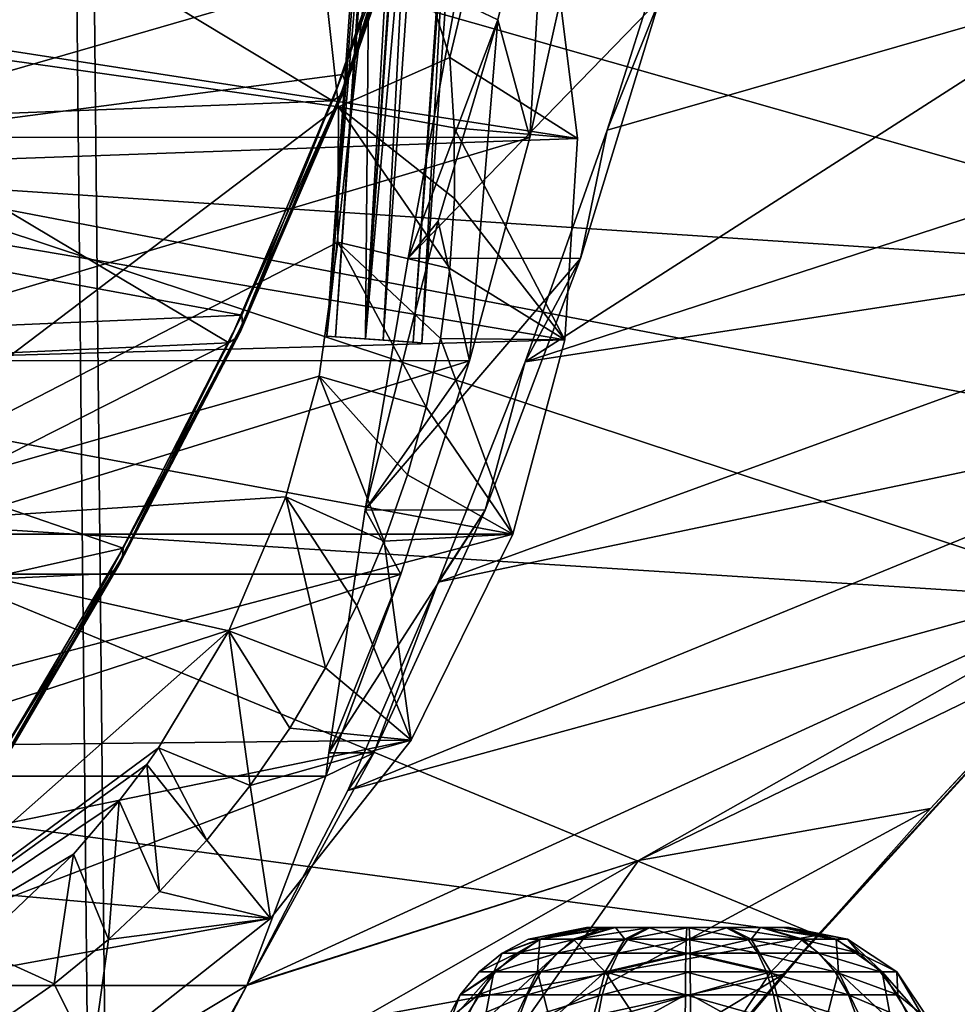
# Model space of a CAD drawing. Header units: metres. Extents: x 0 to 804, y -808 to 0.
# Tile 22 of 92: x 75 to 168, y -614 to -516. Entities that reach past the tile are written whole.
import ezdxf

# ---------------------------------------------------------------- set-up
doc = ezdxf.new("R2010")
doc.units = ezdxf.units.M

msp = doc.modelspace()

# ---------------------------------------------------------------- linework, layer by layer
at = {"layer": 'None'}
for points in [[(25.788338, -532.474854, 1606.41626), (125.884232, -447.147217, 1606.41626), (24.710924, -516.364075, 1606.41626)], [(121.486061, -472.458588, 1606.41626), (125.884232, -447.147217, 1606.41626), (25.788338, -532.474854, 1606.41626)], [(51.507248, -517.231934, 2035.084595), (100.008057, -465.213257, 2030.410889), (51.507244, -467.455536, 2038.852661)], [(106.629059, -524.997253, 2024.548584), (100.008057, -465.213257, 2030.410889), (51.507248, -517.231934, 2035.084595)], [(125.238052, -488.305969, 1988.701416), (100.008057, -465.213257, 2030.410889), (117.596588, -520.128296, 2004.704224)], [(100.008057, -465.213257, 2030.410889), (106.629059, -524.997253, 2024.548584), (117.596588, -520.128296, 2004.704224)], [(115.186028, -497.387543, 1606.41626), (121.486061, -472.458588, 1606.41626), (25.788338, -532.474854, 1606.41626)], [(125.238052, -488.305969, 1988.701416), (130.206207, -528.108276, 1983.314331), (30.924463, -512.762207, 1929.348755)], [(130.206207, -528.108276, 1983.314331), (125.238052, -488.305969, 1988.701416), (117.596588, -520.128296, 2004.704224)], [(40.952477, -494.253296, 664.009521), (220.700317, -524.21991, 664.00946), (230.309952, -504.927673, 664.00946)], [(220.700317, -524.21991, 664.00946), (40.952477, -494.253296, 664.009521), (209.648834, -542.204895, 664.00946)], [(40.952477, -494.253296, 664.009521), (58.50724, -532.190979, 664.009521), (209.648834, -542.204895, 664.00946)], [(122.343796, -516.420776, 240.622009), (127.360237, -495.725922, 233.281586), (118.190773, -514.385864, 264.226318)], [(122.343796, -516.420776, 240.622009), (125.511581, -528.016724, 211.255615), (127.360237, -495.725922, 233.281586)], [(125.511581, -528.016724, 211.255615), (130.584549, -505.080933, 203.133392), (127.360237, -495.725922, 233.281586)], [(25.788338, -532.474854, 1606.41626), (107.028839, -521.798706, 1606.41626), (115.186028, -497.387543, 1606.41626)], [(115.186028, -497.387543, 1606.41626), (107.028839, -521.798706, 1606.41626), (107.302994, -522.599854, 1590.908569)], [(115.186028, -497.387543, 1606.41626), (107.302994, -522.599854, 1590.908569), (115.669823, -498.054993, 1592.43811)], [(115.719284, -498.65567, 1578.446533), (115.669823, -498.054993, 1592.43811), (107.22332, -523.317139, 1575.383789)], [(115.669823, -498.054993, 1592.43811), (107.302994, -522.599854, 1590.908569), (107.22332, -523.317139, 1575.383789)], [(114.54528, -499.548035, 1550.5177), (106.03286, -524.41449, 1544.360474), (67.33989, -501.079376, 1510.937256)], [(114.54528, -499.548035, 1550.5177), (115.344254, -499.153412, 1564.46521), (106.03286, -524.41449, 1544.360474)], [(115.344254, -499.153412, 1564.46521), (106.799797, -523.922119, 1559.861206), (106.03286, -524.41449, 1544.360474)], [(115.344254, -499.153412, 1564.46521), (115.719284, -498.65567, 1578.446533), (106.799797, -523.922119, 1559.861206)], [(115.719284, -498.65567, 1578.446533), (107.22332, -523.317139, 1575.383789), (106.799797, -523.922119, 1559.861206)], [(67.33989, -501.079376, 1510.937256), (106.03286, -524.41449, 1544.360474), (58.799706, -526.221558, 1504.768188)], [(51.509338, -527.974304, 211.370941), (51.508129, -505.032776, 203.288223), (130.584549, -505.080933, 203.133392)], [(125.511581, -528.016724, 211.255615), (51.509338, -527.974304, 211.370941), (130.584549, -505.080933, 203.133392)], [(130.206207, -528.108276, 1983.314331), (32.394798, -531.624878, 1926.204834), (30.924463, -512.762207, 1929.348755)], [(183.094513, -512.893311, 464.406525), (224.047928, -517.977966, 628.134583), (125.039276, -550.17865, 317.980225)], [(125.039276, -550.17865, 317.980225), (133.131378, -527.310242, 300.678497), (183.094513, -512.893311, 464.406525)], [(133.131378, -527.310242, 300.678497), (136.888168, -515.445374, 292.486755), (183.094513, -512.893311, 464.406525)], [(130.499924, -539.955444, 259.036255), (113.483009, -539.945129, 259.039734), (138.329926, -514.338989, 264.244354)], [(113.483009, -539.945129, 259.039734), (118.190773, -514.385864, 264.226318), (138.329926, -514.338989, 264.244354)], [(113.483009, -539.945129, 259.039734), (122.343796, -516.420776, 240.622009), (118.190773, -514.385864, 264.226318)], [(130.499924, -539.955444, 259.036255), (138.329926, -514.338989, 264.244354), (133.131378, -527.310242, 300.678497)], [(138.329926, -514.338989, 264.244354), (136.888168, -515.445374, 292.486755), (133.131378, -527.310242, 300.678497)], [(116.442444, -536.294128, 249.426712), (122.343796, -516.420776, 240.622009), (113.483009, -539.945129, 259.039734)], [(116.442444, -536.294128, 249.426712), (119.53669, -550.069702, 221.008286), (122.343796, -516.420776, 240.622009)], [(119.53669, -550.069702, 221.008286), (125.511581, -528.016724, 211.255615), (122.343796, -516.420776, 240.622009)], [(51.507252, -566.755432, 2028.815063), (106.629059, -524.997253, 2024.548584), (51.507248, -517.231934, 2035.084595)], [(224.047928, -517.977966, 628.134583), (213.331421, -536.596313, 628.134583), (125.039276, -550.17865, 317.980225)], [(117.596588, -520.128296, 2004.704224), (106.629059, -524.997253, 2024.548584), (118.03511, -527.079285, 2003.659912)], [(130.206207, -528.108276, 1983.314331), (117.596588, -520.128296, 2004.704224), (118.03511, -527.079285, 2003.659912)], [(97.06543, -545.569824, 1606.41626), (107.028839, -521.798706, 1606.41626), (25.788338, -532.474854, 1606.41626)], [(107.028839, -521.798706, 1606.41626), (97.06543, -545.569824, 1606.41626), (97.148582, -546.415833, 1589.045166)], [(107.028839, -521.798706, 1606.41626), (97.148582, -546.415833, 1589.045166), (107.302994, -522.599854, 1590.908569)], [(107.22332, -523.317139, 1575.383789), (107.302994, -522.599854, 1590.908569), (96.959656, -547.160828, 1571.652954)], [(107.302994, -522.599854, 1590.908569), (97.148582, -546.415833, 1589.045166), (96.959656, -547.160828, 1571.652954)], [(106.03286, -524.41449, 1544.360474), (106.799797, -523.922119, 1559.861206), (95.792931, -548.285278, 1536.865723)], [(106.799797, -523.922119, 1559.861206), (96.507668, -547.784119, 1554.254761), (95.792931, -548.285278, 1536.865723)], [(106.799797, -523.922119, 1559.861206), (107.22332, -523.317139, 1575.383789), (96.507668, -547.784119, 1554.254761)], [(107.22332, -523.317139, 1575.383789), (96.959656, -547.160828, 1571.652954), (96.507668, -547.784119, 1554.254761)], [(106.03286, -524.41449, 1544.360474), (95.792931, -548.285278, 1536.865723), (58.799706, -526.221558, 1504.768188)], [(106.55864, -538.356506, 2023.012207), (106.629059, -524.997253, 2024.548584), (51.507252, -566.755432, 2028.815063)], [(106.629059, -524.997253, 2024.548584), (106.55864, -538.356506, 2023.012207), (117.622185, -540.967407, 2001.468018)], [(106.629059, -524.997253, 2024.548584), (118.070862, -534.032959, 2002.574707), (118.03511, -527.079285, 2003.659912)], [(118.070862, -534.032959, 2002.574707), (106.629059, -524.997253, 2024.548584), (117.622185, -540.967407, 2001.468018)], [(58.799706, -526.221558, 1504.768188), (95.792931, -548.285278, 1536.865723), (48.539696, -550.418457, 1497.272705)], [(118.03511, -527.079285, 2003.659912), (118.070862, -534.032959, 2002.574707), (128.958115, -547.993103, 1979.662231)], [(128.958115, -547.993103, 1979.662231), (130.206207, -528.108276, 1983.314331), (118.03511, -527.079285, 2003.659912)], [(130.499924, -539.955444, 259.036255), (133.131378, -527.310242, 300.678497), (125.039276, -550.17865, 317.980225)], [(130.206207, -528.108276, 1983.314331), (128.958115, -547.993103, 1979.662231), (32.394798, -531.624878, 1926.204834)], [(51.508865, -550.050964, 221.058624), (51.509338, -527.974304, 211.370941), (125.511581, -528.016724, 211.255615)], [(119.53669, -550.069702, 221.008286), (51.508865, -550.050964, 221.058624), (125.511581, -528.016724, 211.255615)], [(128.958115, -547.993103, 1979.662231), (34.282398, -550.633606, 1924.738159), (32.394798, -531.624878, 1926.204834)], [(27.300749, -548.561096, 1606.41626), (97.06543, -545.569824, 1606.41626), (25.788338, -532.474854, 1606.41626)], [(53.755638, -565.483093, 664.009766), (184.132217, -573.78418, 664.00946), (58.50724, -532.190979, 664.009521)], [(209.648834, -542.204895, 664.00946), (58.50724, -532.190979, 664.009521), (197.381683, -558.75415, 664.00946)], [(58.50724, -532.190979, 664.009521), (184.132217, -573.78418, 664.00946), (197.381683, -558.75415, 664.00946)], [(118.070862, -534.032959, 2002.574707), (117.622185, -540.967407, 2001.468018), (128.958115, -547.993103, 1979.662231)], [(119.53669, -550.069702, 221.008286), (116.442444, -536.294128, 249.426712), (109.238007, -564.780151, 252.864365)], [(109.238007, -564.780151, 252.864365), (116.442444, -536.294128, 249.426712), (113.483009, -539.945129, 259.039734)], [(125.039276, -550.17865, 317.980225), (213.331421, -536.596313, 628.134583), (116.467583, -571.914917, 336.470428)], [(213.331421, -536.596313, 628.134583), (200.993713, -554.182373, 628.134583), (116.467583, -571.914917, 336.470428)], [(104.700424, -551.586548, 2021.624756), (106.55864, -538.356506, 2023.012207), (51.507252, -566.755432, 2028.815063)], [(106.55864, -538.356506, 2023.012207), (104.700424, -551.586548, 2021.624756), (115.281876, -554.649292, 1999.217163)], [(117.622185, -540.967407, 2001.468018), (106.55864, -538.356506, 2023.012207), (116.692078, -547.850708, 2000.346069)], [(116.692078, -547.850708, 2000.346069), (106.55864, -538.356506, 2023.012207), (115.281876, -554.649292, 1999.217163)], [(109.238007, -564.780151, 252.864365), (113.483009, -539.945129, 259.039734), (130.499924, -539.955444, 259.036255)], [(121.084793, -564.810974, 252.855576), (109.238007, -564.780151, 252.864365), (130.499924, -539.955444, 259.036255)], [(121.084793, -564.810974, 252.855576), (130.499924, -539.955444, 259.036255), (125.039276, -550.17865, 317.980225)], [(128.958115, -547.993103, 1979.662231), (117.622185, -540.967407, 2001.468018), (116.692078, -547.850708, 2000.346069)], [(85.362923, -568.577454, 1606.41626), (97.06543, -545.569824, 1606.41626), (27.300749, -548.561096, 1606.41626)], [(97.06543, -545.569824, 1606.41626), (85.302338, -569.387146, 1586.88916), (97.148582, -546.415833, 1589.045166)], [(97.06543, -545.569824, 1606.41626), (85.362923, -568.577454, 1606.41626), (85.302338, -569.387146, 1586.88916)], [(96.507668, -547.784119, 1554.254761), (96.959656, -547.160828, 1571.652954), (84.620979, -570.639771, 1547.769165)], [(96.959656, -547.160828, 1571.652954), (85.052711, -570.079163, 1567.336548), (84.620979, -570.639771, 1547.769165)], [(96.959656, -547.160828, 1571.652954), (97.148582, -546.415833, 1589.045166), (85.052711, -570.079163, 1567.336548)], [(97.148582, -546.415833, 1589.045166), (85.302338, -569.387146, 1586.88916), (85.052711, -570.079163, 1567.336548)], [(128.958115, -547.993103, 1979.662231), (123.818626, -567.1698, 1975.521118), (34.282398, -550.633606, 1924.738159)], [(95.792931, -548.285278, 1536.865723), (96.507668, -547.784119, 1554.254761), (84.007355, -571.068604, 1528.197998)], [(96.507668, -547.784119, 1554.254761), (84.620979, -570.639771, 1547.769165), (84.007355, -571.068604, 1528.197998)], [(116.692078, -547.850708, 2000.346069), (115.281876, -554.649292, 1999.217163), (123.818626, -567.1698, 1975.521118)], [(128.958115, -547.993103, 1979.662231), (116.692078, -547.850708, 2000.346069), (123.818626, -567.1698, 1975.521118)], [(31.619961, -580.560791, 1606.41626), (85.362923, -568.577454, 1606.41626), (27.300749, -548.561096, 1606.41626)], [(95.792931, -548.285278, 1536.865723), (47.418861, -572.803589, 1497.489258), (48.539696, -550.418457, 1497.272705)], [(95.792931, -548.285278, 1536.865723), (84.007355, -571.068604, 1528.197998), (47.418861, -572.803589, 1497.489258)], [(51.507351, -571.117676, 232.319382), (51.508865, -550.050964, 221.058624), (119.53669, -550.069702, 221.008286)], [(112.777817, -571.118652, 232.308823), (51.507351, -571.117676, 232.319382), (119.53669, -550.069702, 221.008286)], [(112.777817, -571.118652, 232.308823), (119.53669, -550.069702, 221.008286), (109.238007, -564.780151, 252.864365)], [(123.818626, -567.1698, 1975.521118), (36.264404, -567.170105, 1924.971191), (34.282398, -550.633606, 1924.738159)], [(121.084793, -564.810974, 252.855576), (125.039276, -550.17865, 317.980225), (116.467583, -571.914917, 336.470428)], [(51.507252, -566.755432, 2028.815063), (101.430618, -563.49823, 2020.502075), (104.700424, -551.586548, 2021.624756)], [(104.700424, -551.586548, 2021.624756), (101.430618, -563.49823, 2020.502075), (111.125648, -567.867004, 1996.859375)], [(115.281876, -554.649292, 1999.217163), (104.700424, -551.586548, 2021.624756), (113.412857, -561.330627, 1998.072021)], [(104.700424, -551.586548, 2021.624756), (111.125648, -567.867004, 1996.859375), (113.412857, -561.330627, 1998.072021)], [(116.467583, -571.914917, 336.470428), (200.993713, -554.182373, 628.134583), (107.525017, -592.481323, 356.088593)], [(200.993713, -554.182373, 628.134583), (187.133133, -570.595032, 628.134583), (107.525017, -592.481323, 356.088593)], [(123.818626, -567.1698, 1975.521118), (115.281876, -554.649292, 1999.217163), (113.412857, -561.330627, 1998.072021)], [(113.412857, -561.330627, 1998.072021), (111.125648, -567.867004, 1996.859375), (123.818626, -567.1698, 1975.521118)], [(95.810989, -576.729065, 2019.431641), (101.430618, -563.49823, 2020.502075), (51.507252, -566.755432, 2028.815063)], [(101.430618, -563.49823, 2020.502075), (95.810989, -576.729065, 2019.431641), (105.321564, -580.391846, 1994.276489)], [(101.430618, -563.49823, 2020.502075), (108.427124, -574.22998, 1995.588623), (111.125648, -567.867004, 1996.859375)], [(108.427124, -574.22998, 1995.588623), (101.430618, -563.49823, 2020.502075), (105.321564, -580.391846, 1994.276489)], [(184.132217, -573.78418, 664.00946), (53.755638, -565.483093, 664.009766), (153.885971, -606.785217, 664.00946)], [(53.755638, -565.483093, 664.009766), (60.149559, -594.148743, 664.009888), (153.885971, -606.785217, 664.00946)], [(105.671844, -588.758789, 245.816315), (109.238007, -564.780151, 252.864365), (121.084793, -564.810974, 252.855576)], [(109.238007, -564.780151, 252.864365), (105.671844, -588.758789, 245.816315), (112.777817, -571.118652, 232.308823)], [(110.100418, -588.776672, 245.810654), (105.671844, -588.758789, 245.816315), (121.084793, -564.810974, 252.855576)], [(110.100418, -588.776672, 245.810654), (121.084793, -564.810974, 252.855576), (116.467583, -571.914917, 336.470428)], [(36.264404, -567.170105, 1924.971191), (123.818626, -567.1698, 1975.521118), (43.653149, -588.275452, 1929.172119)], [(43.653149, -588.275452, 1929.172119), (123.818626, -567.1698, 1975.521118), (113.776207, -587.525269, 1969.645752)], [(51.507259, -615.900452, 2020.060059), (95.810989, -576.729065, 2019.431641), (51.507252, -566.755432, 2028.815063)], [(111.125648, -567.867004, 1996.859375), (113.776207, -587.525269, 1969.645752), (123.818626, -567.1698, 1975.521118)], [(31.619961, -580.560791, 1606.41626), (72.183014, -590.818359, 1606.41626), (85.362923, -568.577454, 1606.41626)], [(85.362923, -568.577454, 1606.41626), (72.183014, -590.818359, 1606.41626), (85.302338, -569.387146, 1586.88916)], [(111.125648, -567.867004, 1996.859375), (108.427124, -574.22998, 1995.588623), (113.776207, -587.525269, 1969.645752)], [(85.052711, -570.079163, 1567.336548), (85.302338, -569.387146, 1586.88916), (71.99707, -592.222717, 1562.543091)], [(85.302338, -569.387146, 1586.88916), (72.183014, -590.818359, 1606.41626), (71.99707, -592.222717, 1562.543091)], [(84.620979, -570.639771, 1547.769165), (85.052711, -570.079163, 1567.336548), (71.750961, -592.716919, 1540.567505)], [(85.052711, -570.079163, 1567.336548), (71.99707, -592.222717, 1562.543091), (71.750961, -592.716919, 1540.567505)], [(84.007355, -571.068604, 1528.197998), (71.404091, -593.069641, 1518.575195), (47.418861, -572.803589, 1497.489258)], [(51.506577, -591.069336, 245.079956), (51.507351, -571.117676, 232.319382), (112.777817, -571.118652, 232.308823)], [(105.359879, -591.069275, 245.07991), (51.506577, -591.069336, 245.079956), (112.777817, -571.118652, 232.308823)], [(84.007355, -571.068604, 1528.197998), (84.620979, -570.639771, 1547.769165), (71.404091, -593.069641, 1518.575195)], [(84.620979, -570.639771, 1547.769165), (71.750961, -592.716919, 1540.567505), (71.404091, -593.069641, 1518.575195)], [(107.525017, -592.481323, 356.088593), (187.133133, -570.595032, 628.134583), (97.595505, -611.680237, 376.592346)], [(187.133133, -570.595032, 628.134583), (136.221786, -599.388184, 507.526215), (97.595505, -611.680237, 376.592346)], [(105.671844, -588.758789, 245.816315), (105.359879, -591.069275, 245.07991), (112.777817, -571.118652, 232.308823)], [(187.133133, -570.595032, 628.134583), (179.920029, -578.204956, 628.134583), (136.221786, -599.388184, 507.526215)], [(110.100418, -588.776672, 245.810654), (116.467583, -571.914917, 336.470428), (107.525017, -592.481323, 356.088593)], [(108.427124, -574.22998, 1995.588623), (105.321564, -580.391846, 1994.276489), (113.776207, -587.525269, 1969.645752)], [(153.885971, -606.785217, 662.00946), (150.545959, -610.616943, 628.134583), (184.132217, -573.78418, 662.00946)], [(150.545959, -610.616943, 628.134583), (165.055908, -594.250488, 628.134583), (184.132217, -573.78418, 662.00946)], [(153.885971, -606.785217, 662.00946), (184.132217, -573.78418, 662.00946), (153.885971, -606.785217, 664.00946)], [(184.132217, -573.78418, 662.00946), (184.132217, -573.78418, 664.00946), (153.885971, -606.785217, 664.00946)], [(184.132217, -573.78418, 662.00946), (165.055908, -594.250488, 628.134583), (179.920029, -578.204956, 628.134583)], [(51.507259, -615.900452, 2020.060059), (88.864853, -588.290222, 2018.705933), (95.810989, -576.729065, 2019.431641)], [(95.810989, -576.729065, 2019.431641), (88.864853, -588.290222, 2018.705933), (97.911751, -592.000427, 1991.605103)], [(105.321564, -580.391846, 1994.276489), (95.810989, -576.729065, 2019.431641), (101.814232, -586.324707, 1992.94165)], [(101.814232, -586.324707, 1992.94165), (95.810989, -576.729065, 2019.431641), (97.911751, -592.000427, 1991.605103)], [(179.920029, -578.204956, 628.134583), (165.055908, -594.250488, 628.134583), (136.221786, -599.388184, 507.526215)], [(113.776207, -587.525269, 1969.645752), (105.321564, -580.391846, 1994.276489), (101.814232, -586.324707, 1992.94165)], [(97.911751, -592.000427, 1991.605103), (113.776207, -587.525269, 1969.645752), (101.814232, -586.324707, 1992.94165)], [(43.653149, -588.275452, 1929.172119), (113.776207, -587.525269, 1969.645752), (50.04557, -600.650269, 1933.35791)], [(113.776207, -587.525269, 1969.645752), (99.897362, -605.121521, 1962.589233), (50.04557, -600.650269, 1933.35791)], [(99.897362, -605.121521, 1962.589233), (113.776207, -587.525269, 1969.645752), (97.911751, -592.000427, 1991.605103)], [(87.705849, -589.918945, 2018.624512), (88.864853, -588.290222, 2018.705933), (51.507259, -615.900452, 2020.060059)], [(88.864853, -588.290222, 2018.705933), (87.705849, -589.918945, 2018.624512), (93.622681, -597.390564, 1990.290039)], [(97.911751, -592.000427, 1991.605103), (88.864853, -588.290222, 2018.705933), (93.622681, -597.390564, 1990.290039)], [(97.562355, -611.736084, 238.044067), (105.359879, -591.069275, 245.07991), (110.100418, -588.776672, 245.810654)], [(97.562355, -611.736084, 238.044067), (110.100418, -588.776672, 245.810654), (107.525017, -592.481323, 356.088593)], [(105.359879, -591.069275, 245.07991), (105.671844, -588.758789, 245.816315), (110.100418, -588.776672, 245.810654)], [(84.974548, -593.504456, 2018.467041), (87.705849, -589.918945, 2018.624512), (51.507259, -615.900452, 2020.060059)], [(87.705849, -589.918945, 2018.624512), (84.974548, -593.504456, 2018.467041), (88.955307, -602.468689, 1989.020142)], [(93.622681, -597.390564, 1990.290039), (87.705849, -589.918945, 2018.624512), (88.955307, -602.468689, 1989.020142)], [(51.506577, -591.069336, 245.079956), (105.359879, -591.069275, 245.07991), (51.506599, -611.736084, 238.044067)], [(105.359879, -591.069275, 245.07991), (97.562355, -611.736084, 238.044067), (51.506599, -611.736084, 238.044067)], [(93.622681, -597.390564, 1990.290039), (99.897362, -605.121521, 1962.589233), (97.911751, -592.000427, 1991.605103)], [(97.562355, -611.736084, 238.044067), (107.525017, -592.481323, 356.088593), (97.595505, -611.680237, 376.592346)], [(51.507259, -615.900452, 2020.060059), (80.463745, -598.771606, 2018.296143), (84.974548, -593.504456, 2018.467041)], [(84.974548, -593.504456, 2018.467041), (80.463745, -598.771606, 2018.296143), (83.923882, -607.204895, 1987.820679)], [(88.955307, -602.468689, 1989.020142), (84.974548, -593.504456, 2018.467041), (83.923882, -607.204895, 1987.820679)], [(153.885971, -606.785217, 664.00946), (60.149559, -594.148743, 664.009888), (68.206169, -622.391846, 664.009766)], [(136.221786, -599.388184, 507.526215), (165.055908, -594.250488, 628.134583), (124.25956, -616.376648, 518.881958)], [(165.055908, -594.250488, 628.134583), (150.545959, -610.616943, 628.134583), (124.25956, -616.376648, 518.881958)], [(99.897362, -605.121521, 1962.589233), (93.622681, -597.390564, 1990.290039), (88.955307, -602.468689, 1989.020142)], [(70.728523, -608.036011, 2018.210938), (80.463745, -598.771606, 2018.296143), (51.507259, -615.900452, 2020.060059)], [(80.463745, -598.771606, 2018.296143), (70.728523, -608.036011, 2018.210938), (78.546272, -611.568665, 1986.717407)], [(83.923882, -607.204895, 1987.820679), (80.463745, -598.771606, 2018.296143), (78.546272, -611.568665, 1986.717407)], [(136.221786, -599.388184, 507.526215), (89.626328, -625.987976, 393.497437), (97.5625, -611.736206, 376.655518)], [(124.25956, -616.376648, 518.881958), (89.626328, -625.987976, 393.497437), (136.221786, -599.388184, 507.526215)], [(97.595505, -611.680237, 376.592346), (136.221786, -599.388184, 507.526215), (97.5625, -611.736206, 376.655518)], [(50.04557, -600.650269, 1933.35791), (99.897362, -605.121521, 1962.589233), (55.676441, -613.211548, 1938.234985)], [(83.923882, -607.204895, 1987.820679), (99.897362, -605.121521, 1962.589233), (88.955307, -602.468689, 1989.020142)], [(99.897362, -605.121521, 1962.589233), (82.285385, -619.070251, 1955.540771), (55.676441, -613.211548, 1938.234985)], [(82.285385, -619.070251, 1955.540771), (99.897362, -605.121521, 1962.589233), (83.923882, -607.204895, 1987.820679)], [(68.206169, -622.391846, 664.009766), (125.118866, -641.141968, 664.00946), (153.885971, -606.785217, 664.00946)], [(78.546272, -611.568665, 1986.717407), (82.285385, -619.070251, 1955.540771), (83.923882, -607.204895, 1987.820679)], [(125.118866, -641.141968, 662.00946), (153.885971, -606.785217, 662.00946), (125.118866, -641.141968, 664.00946)], [(153.885971, -606.785217, 662.00946), (153.885971, -606.785217, 664.00946), (125.118866, -641.141968, 664.00946)], [(153.885971, -606.785217, 662.00946), (125.118866, -641.141968, 662.00946), (150.545959, -610.616943, 628.134583)], [(78.546272, -611.568665, 1986.717407), (70.728523, -608.036011, 2018.210938), (72.847931, -615.532227, 1985.735352)], [(124.25956, -616.376648, 518.881958), (150.545959, -610.616943, 628.134583), (113.400154, -632.995972, 530.953369)], [(150.545959, -610.616943, 628.134583), (136.397461, -627.296936, 628.134583), (113.400154, -632.995972, 530.953369)], [(125.118866, -641.141968, 662.00946), (136.397461, -627.296936, 628.134583), (150.545959, -610.616943, 628.134583)], [(82.917885, -639.717224, 229.182846), (51.506599, -639.367065, 229.276062), (97.562355, -611.736084, 238.044067)], [(51.506599, -639.367065, 229.276062), (51.506599, -611.736084, 238.044067), (97.562355, -611.736084, 238.044067)], [(82.285385, -619.070251, 1955.540771), (78.546272, -611.568665, 1986.717407), (72.847931, -615.532227, 1985.735352)], [(97.562355, -611.736084, 238.044067), (97.5625, -611.736206, 376.655518), (82.917885, -639.717224, 229.182846)], [(97.5625, -611.736206, 376.655518), (89.626328, -625.987976, 393.497437), (82.917885, -639.717224, 229.182846)], [(97.5625, -611.736206, 376.655518), (97.562355, -611.736084, 238.044067), (97.595505, -611.680237, 376.592346)], [(55.676441, -613.211548, 1938.234985), (82.285385, -619.070251, 1955.540771), (56.43372, -615.059814, 1939.141113)]]:
    msp.add_3dface(points, dxfattribs=at)
at = {"layer": 'None012311'}
for points in [[(78.546486, -118.575203, 117.953323), (52.504356, -59.607479, 163.059708), (52.504345, -744.686096, 163.059708)], [(50.772308, -61.568432, 160.059708), (76.834984, -120.582596, 114.917824), (50.772308, -742.989197, 160.059708)], [(84.22982, -682.522278, 108.109589), (78.546486, -118.575203, 117.953323), (52.504345, -744.686096, 163.059708)], [(78.546486, -118.575203, 117.953323), (402.01651, -605.043579, 109.461983), (725.485901, -118.575211, 117.953323)], [(84.22982, -682.522278, 108.109589), (355.943726, -624.124634, 109.128922), (78.546486, -118.575203, 117.953323)], [(355.943726, -624.124634, 109.128922), (367.6427, -614.846802, 109.290871), (78.546486, -118.575203, 117.953323)], [(78.546486, -118.575203, 117.953323), (367.6427, -614.846802, 109.290871), (378.033203, -609.617432, 109.382149)], [(378.033203, -609.617432, 109.382149), (390.160004, -606.131226, 109.443001), (78.546486, -118.575203, 117.953323)], [(390.160004, -606.131226, 109.443001), (402.01651, -605.043579, 109.461983), (78.546486, -118.575203, 117.953323)], [(76.834984, -120.582596, 114.917824), (82.481255, -680.857727, 105.138191), (50.772308, -742.989197, 160.059708)], [(377.245544, -607.575745, 106.417328), (366.514679, -612.976318, 106.323059), (76.834984, -120.582596, 114.917824)], [(366.514679, -612.976318, 106.323059), (354.430603, -622.559387, 106.155792), (76.834984, -120.582596, 114.917824)], [(76.834984, -120.582596, 114.917824), (354.430603, -622.559387, 106.155792), (82.481255, -680.857727, 105.138191)], [(76.834984, -120.582596, 114.917824), (727.197449, -120.582596, 114.917824), (402.01651, -602.851624, 106.499786)], [(402.01651, -602.851624, 106.499786), (389.77063, -603.975037, 106.480179), (76.834984, -120.582596, 114.917824)], [(389.77063, -603.975037, 106.480179), (377.245544, -607.575745, 106.417328), (76.834984, -120.582596, 114.917824)]]:
    msp.add_3dface(points, dxfattribs=at)
at = {"layer": 'None012317'}
for points in [[(105.473549, -547.63501, 1630.29541), (123.399063, -291.260956, 1630.29541), (108.483727, -507.747864, 1629.78064)], [(123.399063, -291.260956, 1630.29541), (105.473549, -547.63501, 1630.29541), (106.339676, -547.695618, 1635.219482)], [(124.26519, -291.321503, 1635.219482), (123.399063, -291.260956, 1630.29541), (106.339676, -547.695618, 1635.219482)], [(124.26519, -291.321503, 1635.219482), (106.339676, -547.695618, 1635.219482), (111.026695, -548.023315, 1636.929565)], [(109.294441, -547.902222, 1627.081421), (127.219955, -291.528107, 1627.081421), (131.906982, -291.855804, 1628.791626)], [(109.294441, -547.902222, 1627.081421), (123.886032, -331.392639, 1627.209473), (127.219955, -291.528107, 1627.081421)], [(128.952209, -291.649231, 1636.929565), (124.26519, -291.321503, 1635.219482), (111.026695, -548.023315, 1636.929565)], [(113.981468, -548.229919, 1628.791626), (109.294441, -547.902222, 1627.081421), (131.906982, -291.855804, 1628.791626)], [(128.952209, -291.649231, 1636.929565), (111.026695, -548.023315, 1636.929565), (114.847595, -548.290466, 1633.715576)], [(113.981468, -548.229919, 1628.791626), (131.906982, -291.855804, 1628.791626), (132.773102, -291.916382, 1633.715576)], [(114.847595, -548.290466, 1633.715576), (113.981468, -548.229919, 1628.791626), (132.773102, -291.916382, 1633.715576)], [(132.773102, -291.916382, 1633.715576), (128.952209, -291.649231, 1636.929565), (114.847595, -548.290466, 1633.715576)], [(109.294441, -547.902222, 1627.081421), (111.540443, -507.961578, 1627.209473), (123.886032, -331.392639, 1627.209473)], [(108.483727, -507.747864, 1629.78064), (108.695786, -509.179932, 1629.241089), (105.473549, -547.63501, 1630.29541)], [(109.604935, -509.831116, 1628.175293), (111.540443, -507.961578, 1627.209473), (109.294441, -547.902222, 1627.081421)], [(108.695786, -509.179932, 1629.241089), (109.604935, -509.831116, 1628.175293), (105.473549, -547.63501, 1630.29541)], [(105.473549, -547.63501, 1630.29541), (109.604935, -509.831116, 1628.175293), (109.294441, -547.902222, 1627.081421)], [(106.339676, -547.695618, 1635.219482), (105.473549, -547.63501, 1630.29541), (114.847595, -548.290466, 1633.715576)], [(114.847595, -548.290466, 1633.715576), (105.473549, -547.63501, 1630.29541), (113.981468, -548.229919, 1628.791626)], [(105.473549, -547.63501, 1630.29541), (109.294441, -547.902222, 1627.081421), (113.981468, -548.229919, 1628.791626)], [(111.026695, -548.023315, 1636.929565), (106.339676, -547.695618, 1635.219482), (114.847595, -548.290466, 1633.715576)]]:
    msp.add_3dface(points, dxfattribs=at)
at = {"layer": 'None012323'}
for points in [[(131.108566, -606.007385, 1842.479126), (125.368996, -607.149109, 1842.542969), (131.753922, -606.007385, 1845.903809)], [(125.368996, -607.149109, 1842.542969), (126.610596, -607.149231, 1848.498047), (131.753922, -606.007385, 1845.903809)], [(125.368996, -607.149109, 1842.542969), (131.108566, -606.007385, 1842.479126), (126.477905, -607.149231, 1836.561646)], [(131.108566, -606.007385, 1842.479126), (133.765076, -606.007385, 1835.57959), (126.477905, -607.149231, 1836.561646)], [(126.477905, -607.149231, 1836.561646), (133.765076, -606.007385, 1835.57959), (129.771225, -607.149231, 1831.44751)], [(131.753922, -606.007385, 1845.903809), (126.610596, -607.149231, 1848.498047), (132.897934, -606.007385, 1848.077271)], [(126.610596, -607.149231, 1848.498047), (130.016785, -607.149231, 1853.53772), (132.897934, -606.007385, 1848.077271)], [(133.765076, -606.007385, 1835.57959), (133.95871, -606.007385, 1835.375977), (129.771225, -607.149231, 1831.44751)], [(129.771225, -607.149231, 1831.44751), (133.95871, -606.007385, 1835.375977), (134.865479, -607.149231, 1827.953369)], [(132.897934, -606.007385, 1848.077271), (130.016785, -607.149231, 1853.53772), (133.917801, -606.007385, 1849.317871)], [(130.016785, -607.149231, 1853.53772), (137.383942, -606.007385, 1851.648682), (133.917801, -606.007385, 1849.317871)], [(135.187454, -607.149231, 1856.917725), (137.383942, -606.007385, 1851.648682), (130.016785, -607.149231, 1853.53772)], [(131.753922, -606.007385, 1845.903809), (148.450821, -606.007385, 1849.156372), (131.108566, -606.007385, 1842.479126)], [(148.450821, -606.007385, 1849.156372), (151.10733, -606.007385, 1842.256836), (131.108566, -606.007385, 1842.479126)], [(131.108566, -606.007385, 1842.479126), (151.10733, -606.007385, 1842.256836), (150.461975, -606.007385, 1838.832153)], [(131.108566, -606.007385, 1842.479126), (150.461975, -606.007385, 1838.832153), (133.765076, -606.007385, 1835.57959)], [(131.753922, -606.007385, 1845.903809), (132.897934, -606.007385, 1848.077271), (148.450821, -606.007385, 1849.156372)], [(132.897934, -606.007385, 1848.077271), (133.917801, -606.007385, 1849.317871), (148.450821, -606.007385, 1849.156372)], [(150.461975, -606.007385, 1838.832153), (148.298096, -606.007385, 1835.417969), (133.765076, -606.007385, 1835.57959)], [(133.765076, -606.007385, 1835.57959), (148.298096, -606.007385, 1835.417969), (133.95871, -606.007385, 1835.375977)], [(148.450821, -606.007385, 1849.156372), (133.917801, -606.007385, 1849.317871), (148.257187, -606.007385, 1849.359985)], [(133.917801, -606.007385, 1849.317871), (145.037338, -606.007385, 1851.563599), (148.257187, -606.007385, 1849.359985)], [(133.917801, -606.007385, 1849.317871), (137.383942, -606.007385, 1851.648682), (145.037338, -606.007385, 1851.563599)], [(133.95871, -606.007385, 1835.375977), (137.178558, -606.007385, 1833.172363), (134.865479, -607.149231, 1827.953369)], [(148.298096, -606.007385, 1835.417969), (137.178558, -606.007385, 1833.172363), (133.95871, -606.007385, 1835.375977)], [(134.865479, -607.149231, 1827.953369), (137.178558, -606.007385, 1833.172363), (140.932983, -607.149231, 1826.628662)], [(141.282913, -607.149231, 1858.1073), (141.219101, -606.007385, 1852.36731), (135.187454, -607.149231, 1856.917725)], [(141.219101, -606.007385, 1852.36731), (137.383942, -606.007385, 1851.648682), (135.187454, -607.149231, 1856.917725)], [(137.178558, -606.007385, 1833.172363), (140.996796, -606.007385, 1832.36853), (140.932983, -607.149231, 1826.628662)], [(148.298096, -606.007385, 1835.417969), (144.831955, -606.007385, 1833.08728), (137.178558, -606.007385, 1833.172363)], [(144.831955, -606.007385, 1833.08728), (140.996796, -606.007385, 1832.36853), (137.178558, -606.007385, 1833.172363)], [(137.383942, -606.007385, 1851.648682), (141.219101, -606.007385, 1852.36731), (145.037338, -606.007385, 1851.563599)], [(140.932983, -607.149231, 1826.628662), (140.996796, -606.007385, 1832.36853), (147.028442, -607.149231, 1827.818237)], [(140.996796, -606.007385, 1832.36853), (144.831955, -606.007385, 1833.08728), (147.028442, -607.149231, 1827.818237)], [(145.037338, -606.007385, 1851.563599), (141.219101, -606.007385, 1852.36731), (141.282913, -607.149231, 1858.1073)], [(147.350418, -607.149231, 1856.782593), (145.037338, -606.007385, 1851.563599), (141.282913, -607.149231, 1858.1073)], [(147.028442, -607.149231, 1827.818237), (144.831955, -606.007385, 1833.08728), (152.199112, -607.149231, 1831.198242)], [(144.831955, -606.007385, 1833.08728), (148.298096, -606.007385, 1835.417969), (152.199112, -607.149231, 1831.198242)], [(148.257187, -606.007385, 1849.359985), (145.037338, -606.007385, 1851.563599), (147.350418, -607.149231, 1856.782593)], [(152.444672, -607.149231, 1853.28833), (148.257187, -606.007385, 1849.359985), (147.350418, -607.149231, 1856.782593)], [(148.450821, -606.007385, 1849.156372), (148.257187, -606.007385, 1849.359985), (152.444672, -607.149231, 1853.28833)], [(152.199112, -607.149231, 1831.198242), (148.298096, -606.007385, 1835.417969), (155.605301, -607.149231, 1836.237915)], [(148.298096, -606.007385, 1835.417969), (150.461975, -606.007385, 1838.832153), (155.605301, -607.149231, 1836.237915)], [(151.10733, -606.007385, 1842.256836), (148.450821, -606.007385, 1849.156372), (155.737991, -607.149231, 1848.174194)], [(155.737991, -607.149231, 1848.174194), (148.450821, -606.007385, 1849.156372), (152.444672, -607.149231, 1853.28833)], [(155.605301, -607.149231, 1836.237915), (150.461975, -606.007385, 1838.832153), (156.846893, -607.149109, 1842.192993)], [(150.461975, -606.007385, 1838.832153), (151.10733, -606.007385, 1842.256836), (156.846893, -607.149109, 1842.192993)], [(156.846893, -607.149109, 1842.192993), (151.10733, -606.007385, 1842.256836), (155.737991, -607.149231, 1848.174194)], [(121.954796, -610.400818, 1834.766602), (122.7743, -608.536194, 1842.571777), (126.477905, -607.149231, 1836.561646)], [(121.954796, -610.400818, 1834.766602), (126.477905, -607.149231, 1836.561646), (126.266296, -610.400818, 1828.071289)], [(125.368996, -607.149109, 1842.542969), (122.7743, -608.536194, 1842.571777), (126.610596, -607.149231, 1848.498047)], [(122.7743, -608.536194, 1842.571777), (125.368996, -607.149109, 1842.542969), (126.477905, -607.149231, 1836.561646)], [(122.7743, -608.536194, 1842.571777), (124.221123, -608.53656, 1849.508423), (126.610596, -607.149231, 1848.498047)], [(126.610596, -607.149231, 1848.498047), (124.221123, -608.53656, 1849.508423), (130.016785, -607.149231, 1853.53772)], [(124.221123, -608.53656, 1849.508423), (128.188721, -608.53656, 1855.378784), (130.016785, -607.149231, 1853.53772)], [(126.477905, -607.149231, 1836.561646), (129.771225, -607.149231, 1831.44751), (126.266296, -610.400818, 1828.071289)], [(129.771225, -607.149231, 1831.44751), (132.935516, -610.400818, 1823.496948), (126.266296, -610.400818, 1828.071289)], [(130.016785, -607.149231, 1853.53772), (128.188721, -608.53656, 1855.378784), (135.187454, -607.149231, 1856.917725)], [(128.188721, -608.53656, 1855.378784), (134.211624, -608.53656, 1859.315918), (135.187454, -607.149231, 1856.917725)], [(129.771225, -607.149231, 1831.44751), (134.865479, -607.149231, 1827.953369), (132.935516, -610.400818, 1823.496948)], [(132.935516, -610.400818, 1823.496948), (134.865479, -607.149231, 1827.953369), (140.904144, -608.53656, 1824.034546)], [(135.187454, -607.149231, 1856.917725), (134.211624, -608.53656, 1859.315918), (141.282913, -607.149231, 1858.1073)], [(134.211624, -608.53656, 1859.315918), (141.311752, -608.53656, 1860.701416), (141.282913, -607.149231, 1858.1073)], [(140.904144, -608.53656, 1824.034546), (134.865479, -607.149231, 1827.953369), (140.932983, -607.149231, 1826.628662)], [(140.904144, -608.53656, 1824.034546), (140.932983, -607.149231, 1826.628662), (148.004272, -608.53656, 1825.420044)], [(148.004272, -608.53656, 1825.420044), (140.932983, -607.149231, 1826.628662), (147.028442, -607.149231, 1827.818237)], [(141.282913, -607.149231, 1858.1073), (141.311752, -608.53656, 1860.701416), (147.350418, -607.149231, 1856.782593)], [(141.311752, -608.53656, 1860.701416), (149.28038, -610.400818, 1861.239014), (147.350418, -607.149231, 1856.782593)], [(154.027176, -608.53656, 1829.357178), (148.004272, -608.53656, 1825.420044), (147.028442, -607.149231, 1827.818237)], [(152.199112, -607.149231, 1831.198242), (154.027176, -608.53656, 1829.357178), (147.028442, -607.149231, 1827.818237)], [(147.350418, -607.149231, 1856.782593), (149.28038, -610.400818, 1861.239014), (152.444672, -607.149231, 1853.28833)], [(149.28038, -610.400818, 1861.239014), (155.9496, -610.400818, 1856.664673), (152.444672, -607.149231, 1853.28833)], [(155.605301, -607.149231, 1836.237915), (157.994781, -608.53656, 1835.227539), (152.199112, -607.149231, 1831.198242)], [(157.994781, -608.53656, 1835.227539), (154.027176, -608.53656, 1829.357178), (152.199112, -607.149231, 1831.198242)], [(152.444672, -607.149231, 1853.28833), (155.9496, -610.400818, 1856.664673), (155.737991, -607.149231, 1848.174194)], [(155.605301, -607.149231, 1836.237915), (156.846893, -607.149109, 1842.192993), (157.994781, -608.53656, 1835.227539)], [(155.737991, -607.149231, 1848.174194), (160.261093, -610.400818, 1849.96936), (156.846893, -607.149109, 1842.192993)], [(155.9496, -610.400818, 1856.664673), (160.261093, -610.400818, 1849.96936), (155.737991, -607.149231, 1848.174194)], [(160.261093, -610.400818, 1849.96936), (161.713272, -610.400818, 1842.138916), (156.846893, -607.149109, 1842.192993)], [(156.846893, -607.149109, 1842.192993), (161.713272, -610.400818, 1842.138916), (157.994781, -608.53656, 1835.227539)], [(122.7743, -608.536194, 1842.571777), (120.502617, -610.400818, 1842.597046), (124.221123, -608.53656, 1849.508423)], [(120.502617, -610.400818, 1842.597046), (122.7743, -608.536194, 1842.571777), (121.954796, -610.400818, 1834.766602)], [(120.502617, -610.400818, 1842.597046), (122.12851, -610.400818, 1850.393188), (124.221123, -608.53656, 1849.508423)], [(124.221123, -608.53656, 1849.508423), (122.12851, -610.400818, 1850.393188), (128.188721, -608.53656, 1855.378784)], [(122.12851, -610.400818, 1850.393188), (126.587784, -610.400818, 1856.990967), (128.188721, -608.53656, 1855.378784)], [(128.188721, -608.53656, 1855.378784), (126.587784, -610.400818, 1856.990967), (134.211624, -608.53656, 1859.315918)], [(126.587784, -610.400818, 1856.990967), (133.35704, -610.400818, 1861.416016), (134.211624, -608.53656, 1859.315918)], [(140.878891, -610.400818, 1821.762695), (132.935516, -610.400818, 1823.496948), (140.904144, -608.53656, 1824.034546)], [(134.211624, -608.53656, 1859.315918), (133.35704, -610.400818, 1861.416016), (141.311752, -608.53656, 1860.701416)], [(133.35704, -610.400818, 1861.416016), (141.337006, -610.400818, 1862.973267), (141.311752, -608.53656, 1860.701416)], [(140.878891, -610.400818, 1821.762695), (140.904144, -608.53656, 1824.034546), (148.858856, -610.400818, 1823.319946)], [(140.904144, -608.53656, 1824.034546), (148.004272, -608.53656, 1825.420044), (148.858856, -610.400818, 1823.319946)], [(141.311752, -608.53656, 1860.701416), (141.337006, -610.400818, 1862.973267), (149.28038, -610.400818, 1861.239014)], [(148.858856, -610.400818, 1823.319946), (148.004272, -608.53656, 1825.420044), (155.628113, -610.400818, 1827.744873)], [(148.004272, -608.53656, 1825.420044), (154.027176, -608.53656, 1829.357178), (155.628113, -610.400818, 1827.744873)], [(155.628113, -610.400818, 1827.744873), (154.027176, -608.53656, 1829.357178), (160.087387, -610.400818, 1834.342651)], [(154.027176, -608.53656, 1829.357178), (157.994781, -608.53656, 1835.227539), (160.087387, -610.400818, 1834.342651)], [(157.994781, -608.53656, 1835.227539), (161.713272, -610.400818, 1842.138916), (160.087387, -610.400818, 1834.342651)], [(118.932556, -615.267151, 1833.567139), (117.653641, -615.267151, 1838.027588), (121.954796, -610.400818, 1834.766602)], [(121.954796, -610.400818, 1834.766602), (117.653641, -615.267151, 1838.027588), (118.638115, -612.672607, 1842.617798)], [(120.502617, -610.400818, 1842.597046), (118.638115, -612.672607, 1842.617798), (122.12851, -610.400818, 1850.393188)], [(118.638115, -612.672607, 1842.617798), (120.411491, -612.672852, 1851.119263), (122.12851, -610.400818, 1850.393188)], [(118.638115, -612.672607, 1842.617798), (120.502617, -610.400818, 1842.597046), (121.954796, -610.400818, 1834.766602)], [(121.040474, -615.267151, 1829.446655), (118.932556, -615.267151, 1833.567139), (121.954796, -610.400818, 1834.766602)], [(122.12851, -610.400818, 1850.393188), (120.411491, -612.672852, 1851.119263), (126.587784, -610.400818, 1856.990967)], [(120.411491, -612.672852, 1851.119263), (125.274178, -612.672852, 1858.313965), (126.587784, -610.400818, 1856.990967)], [(121.040474, -615.267151, 1829.446655), (121.954796, -610.400818, 1834.766602), (126.266296, -610.400818, 1828.071289)], [(121.040474, -615.267151, 1829.446655), (126.266296, -610.400818, 1828.071289), (123.924377, -615.267151, 1825.81543)], [(123.924377, -615.267151, 1825.81543), (126.266296, -610.400818, 1828.071289), (127.511383, -615.267151, 1822.80481)], [(126.587784, -610.400818, 1856.990967), (125.274178, -612.672852, 1858.313965), (133.35704, -610.400818, 1861.416016)], [(125.274178, -612.672852, 1858.313965), (132.655838, -612.672852, 1863.139282), (133.35704, -610.400818, 1861.416016)], [(126.266296, -610.400818, 1828.071289), (132.935516, -610.400818, 1823.496948), (127.511383, -615.267151, 1822.80481)], [(132.935516, -610.400818, 1823.496948), (131.64595, -615.267151, 1820.519165), (127.511383, -615.267151, 1822.80481)], [(132.935516, -610.400818, 1823.496948), (136.149323, -615.267151, 1819.055664), (131.64595, -615.267151, 1820.519165)], [(133.35704, -610.400818, 1861.416016), (132.655838, -612.672852, 1863.139282), (141.337006, -610.400818, 1862.973267)], [(132.655838, -612.672852, 1863.139282), (141.357727, -612.672852, 1864.837402), (141.337006, -610.400818, 1862.973267)], [(140.878891, -610.400818, 1821.762695), (140.85817, -612.672852, 1819.89856), (132.935516, -610.400818, 1823.496948)], [(140.85817, -612.672852, 1819.89856), (136.149323, -615.267151, 1819.055664), (132.935516, -610.400818, 1823.496948)], [(149.560059, -612.672852, 1821.59668), (140.85817, -612.672852, 1819.89856), (140.878891, -610.400818, 1821.762695)], [(148.858856, -610.400818, 1823.319946), (149.560059, -612.672852, 1821.59668), (140.878891, -610.400818, 1821.762695)], [(141.337006, -610.400818, 1862.973267), (141.357727, -612.672852, 1864.837402), (149.28038, -610.400818, 1861.239014)], [(149.28038, -610.400818, 1861.239014), (141.357727, -612.672852, 1864.837402), (146.066574, -615.267151, 1865.680298)], [(146.066574, -615.267151, 1865.680298), (150.569946, -615.267151, 1864.216797), (149.28038, -610.400818, 1861.239014)], [(155.628113, -610.400818, 1827.744873), (156.941711, -612.672852, 1826.421997), (148.858856, -610.400818, 1823.319946)], [(156.941711, -612.672852, 1826.421997), (149.560059, -612.672852, 1821.59668), (148.858856, -610.400818, 1823.319946)], [(150.569946, -615.267151, 1864.216797), (154.704514, -615.267151, 1861.931152), (149.28038, -610.400818, 1861.239014)], [(149.28038, -610.400818, 1861.239014), (154.704514, -615.267151, 1861.931152), (155.9496, -610.400818, 1856.664673)], [(154.704514, -615.267151, 1861.931152), (158.291519, -615.267151, 1858.920532), (155.9496, -610.400818, 1856.664673)], [(160.087387, -610.400818, 1834.342651), (161.804413, -612.672852, 1833.616699), (155.628113, -610.400818, 1827.744873)], [(161.804413, -612.672852, 1833.616699), (156.941711, -612.672852, 1826.421997), (155.628113, -610.400818, 1827.744873)], [(155.9496, -610.400818, 1856.664673), (158.291519, -615.267151, 1858.920532), (161.175415, -615.267151, 1855.289307)], [(161.175415, -615.267151, 1855.289307), (160.261093, -610.400818, 1849.96936), (155.9496, -610.400818, 1856.664673)], [(161.713272, -610.400818, 1842.138916), (161.804413, -612.672852, 1833.616699), (160.087387, -610.400818, 1834.342651)], [(163.28334, -615.267151, 1851.168823), (160.261093, -610.400818, 1849.96936), (161.175415, -615.267151, 1855.289307)], [(164.562256, -615.267151, 1846.708252), (161.713272, -610.400818, 1842.138916), (160.261093, -610.400818, 1849.96936)], [(160.261093, -610.400818, 1849.96936), (163.28334, -615.267151, 1851.168823), (164.562256, -615.267151, 1846.708252)], [(164.964798, -615.267517, 1842.102783), (161.713272, -610.400818, 1842.138916), (164.562256, -615.267151, 1846.708252)], [(161.713272, -610.400818, 1842.138916), (164.964798, -615.267517, 1842.102783), (161.804413, -612.672852, 1833.616699)], [(118.638115, -612.672607, 1842.617798), (117.251091, -615.267517, 1842.633179), (120.411491, -612.672852, 1851.119263)], [(117.653641, -615.267151, 1838.027588), (117.251091, -615.267517, 1842.633179), (118.638115, -612.672607, 1842.617798)], [(117.251091, -615.267517, 1842.633179), (119.133675, -615.267151, 1851.659546), (120.411491, -612.672852, 1851.119263)], [(120.411491, -612.672852, 1851.119263), (119.133675, -615.267151, 1851.659546), (125.274178, -612.672852, 1858.313965)], [(119.133675, -615.267151, 1851.659546), (124.296593, -615.267151, 1859.298462), (125.274178, -612.672852, 1858.313965)], [(125.274178, -612.672852, 1858.313965), (124.296593, -615.267151, 1859.298462), (132.655838, -612.672852, 1863.139282)], [(124.296593, -615.267151, 1859.298462), (132.133987, -615.267151, 1864.421753), (132.655838, -612.672852, 1863.139282)], [(132.655838, -612.672852, 1863.139282), (132.133987, -615.267151, 1864.421753), (141.357727, -612.672852, 1864.837402)], [(132.133987, -615.267151, 1864.421753), (141.373154, -615.267151, 1866.224731), (141.357727, -612.672852, 1864.837402)], [(140.85817, -612.672852, 1819.89856), (140.842743, -615.267151, 1818.51123), (136.149323, -615.267151, 1819.055664)], [(150.081909, -615.267151, 1820.314209), (140.842743, -615.267151, 1818.51123), (140.85817, -612.672852, 1819.89856)], [(149.560059, -612.672852, 1821.59668), (150.081909, -615.267151, 1820.314209), (140.85817, -612.672852, 1819.89856)], [(141.357727, -612.672852, 1864.837402), (141.373154, -615.267151, 1866.224731), (146.066574, -615.267151, 1865.680298)], [(156.941711, -612.672852, 1826.421997), (157.919312, -615.267151, 1825.4375), (149.560059, -612.672852, 1821.59668)], [(157.919312, -615.267151, 1825.4375), (150.081909, -615.267151, 1820.314209), (149.560059, -612.672852, 1821.59668)], [(161.804413, -612.672852, 1833.616699), (163.082214, -615.267151, 1833.076416), (156.941711, -612.672852, 1826.421997)], [(163.082214, -615.267151, 1833.076416), (157.919312, -615.267151, 1825.4375), (156.941711, -612.672852, 1826.421997)], [(164.964798, -615.267517, 1842.102783), (163.082214, -615.267151, 1833.076416), (161.804413, -612.672852, 1833.616699)]]:
    msp.add_3dface(points, dxfattribs=at)

doc.saveas('drawing.dxf')
